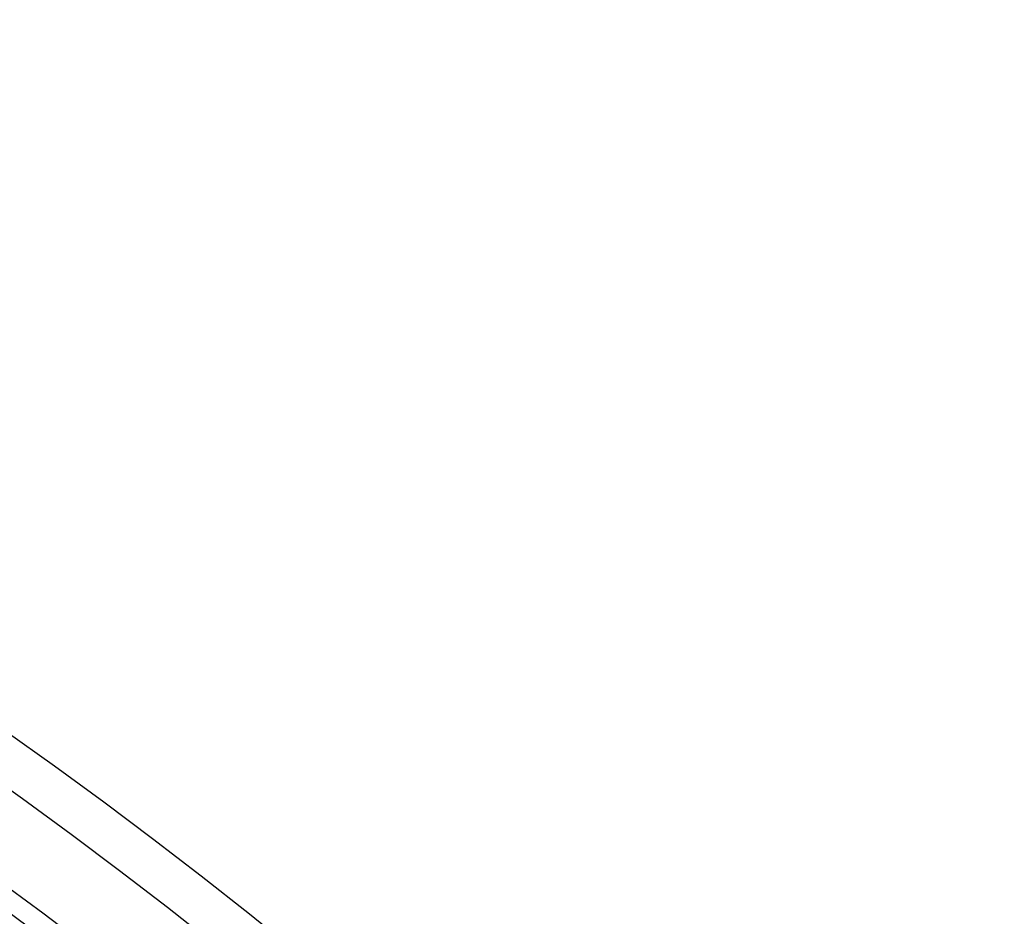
# Model space of a CAD drawing. Header units: millimetres. Extents: x -288 to 288, y -288 to 288.
# Tile 56 of 58: x 144 to 193, y 195 to 240. Entities that reach past the tile are written whole.
import ezdxf

# ---------------------------------------------------------------- set-up
doc = ezdxf.new("R2010")
doc.units = ezdxf.units.MM
doc.layers.add('MAIN-1', color=7, linetype='Continuous')
doc.layers.add('MAIN-2', color=7, linetype='Continuous')

msp = doc.modelspace()

# ---------------------------------------------------------------- linework, layer by layer
at = {"layer": 'MAIN-1'}
for radius, start, end in [(249.73, 46.47255, 133.52747), (247.47, 46.56995, 133.43007), (242.5, 46.60215, 133.39787), (238.43, 46.59041, 133.40956), (236.17, 46.64507, 133.3549), (227.13, 46.66993, 133.33003), (224.87, 46.72774, 133.27222)]:
    msp.add_arc((0, 0), radius, start, end, dxfattribs=at)
at = {"layer": 'MAIN-2'}
for radius, end in [(243.5, 180.00002), (227, 89.99998), (226, 89.99998)]:
    msp.add_arc((0, 0), radius, 0, end, dxfattribs=at)

doc.saveas('drawing.dxf')
